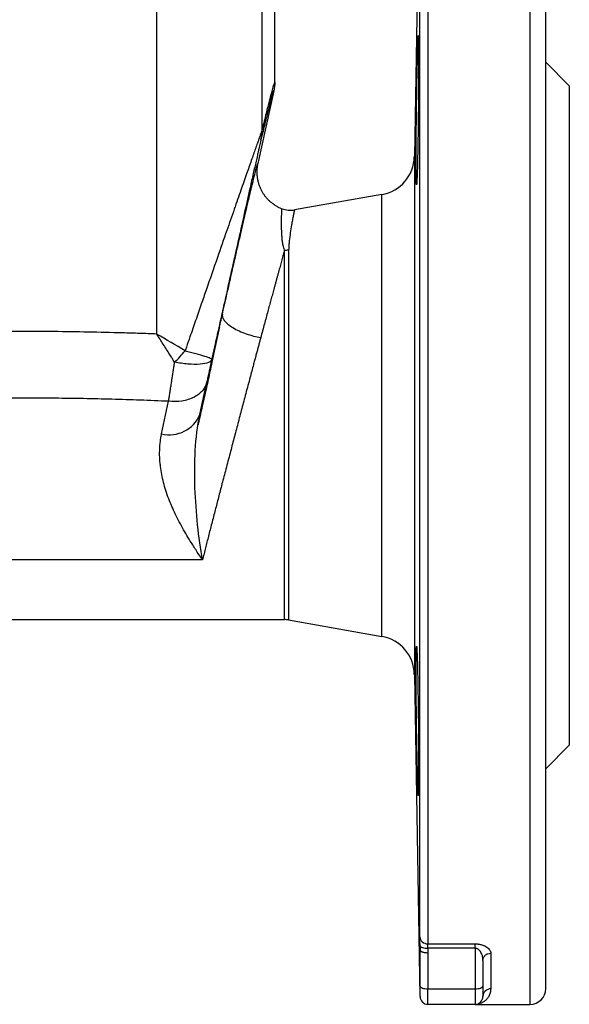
# Model space of a CAD drawing. Header units: millimetres. Extents: x 415 to 1550, y 0 to 812.
# Tile 42 of 51: x 1173 to 1243, y 235 to 361. Entities that reach past the tile are written whole.
import ezdxf

# ---------------------------------------------------------------- set-up
doc = ezdxf.new("R2010")
doc.units = ezdxf.units.MM

msp = doc.modelspace()

# ---------------------------------------------------------------- linework, layer by layer
at = {"color": 8, "linetype": 'Continuous', "lineweight": 25}
for p, q in [((1225.34, 385.34), (1225.34, 243.04)), ((1238.35, 385.34), (1238.35, 235.34)), ((1224.34, 243.92), (1224.34, 384.36)), ((1223.62, 343.32), (1223.62, 277.37)), ((1219.49, 282.2), (1219.49, 338.48))]:
    msp.add_line(p, q, dxfattribs=at)
at = {"color": 7, "linetype": 'Continuous', "lineweight": 25}
for p, q in [((1224.34, 384.36), (1223.62, 343.32)), ((1190.81, 320.71), (1190.81, 382.09)), ((1204.18, 377.61), (1204.18, 346.55)), ((1205.85, 352.79), (1205.85, 377.34)), ((1243.36, 352.34), (1240.35, 355.35)), ((1205.85, 352.79), (1205.83, 352.74)), ((1205.83, 352.74), (1205.85, 352.79)), ((1205.85, 352.53), (1205.84, 352.74)), ((1205.74, 351.7), (1203.68, 342.43)), ((1219.49, 338.48), (1208.37, 336.52)), ((1198.8, 321.62), (1198.52, 320.29)), ((1196.32, 310.46), (1197.2, 314.6)), ((1191.43, 308.01), (1192.32, 312.15)), ((1196.63, 291.96), (1150.08, 291.96)), ((1139.62, 284.34), (1207.09, 284.34)), ((1207.61, 284.3), (1219.49, 282.2)), ((1223.62, 277.37), (1224.34, 236.33)), ((1240.35, 265.34), (1243.36, 268.35)), ((1224.35, 237.66), (1224.35, 242.26)), ((1225.34, 243.04), (1231.35, 243.04)), ((1231.35, 242.49), (1225.35, 242.49)), ((1225.35, 242.49), (1225.35, 241.92)), ((1231.35, 242.49), (1231.35, 243.04)), ((1231.35, 242.49), (1231.35, 237.32)), ((1225.35, 241.92), (1225.35, 237.32)), ((1232.35, 240.94), (1232.35, 237.66)), ((1233.35, 241.85), (1233.35, 237.32)), ((1225.35, 237.32), (1231.35, 237.32)), ((1225.35, 235.34), (1225.35, 237.32)), ((1231.35, 237.32), (1231.35, 235.34)), ((1231.35, 235.34), (1225.35, 235.34)), ((1231.35, 235.34), (1238.35, 235.34))]:
    msp.add_line(p, q, dxfattribs=at)
at = {"color": 8, "linetype": 'Continuous', "lineweight": 25, "flags": 128}
for points in [[(1207.09, 284.34), (1207.09, 284.39), (1207.09, 284.74), (1207.09, 285.45), (1207.09, 286.49), (1207.09, 287.86), (1207.09, 289.54), (1207.09, 291.5), (1207.09, 293.72), (1207.09, 296.17), (1207.09, 298.81), (1207.09, 301.61), (1207.09, 304.53), (1207.09, 307.52), (1207.09, 310.56), (1207.09, 313.59), (1207.09, 316.58), (1207.09, 319.48), (1207.09, 322.26), (1207.09, 324.88), (1207.09, 327.29), (1207.09, 329.48), (1207.09, 331.4)], [(1207.61, 331.44), (1207.61, 329.51), (1207.61, 327.32), (1207.61, 324.9), (1207.61, 322.28), (1207.61, 319.5), (1207.61, 316.59), (1207.61, 313.6), (1207.61, 310.56), (1207.61, 307.52), (1207.61, 304.52), (1207.61, 301.59), (1207.61, 298.79), (1207.61, 296.15), (1207.61, 293.69), (1207.61, 291.47), (1207.61, 289.5), (1207.61, 287.82), (1207.61, 286.45), (1207.61, 285.4), (1207.61, 284.7), (1207.61, 284.34), (1207.61, 284.3)]]:
    msp.add_lwpolyline(points, dxfattribs=at)
at = {"color": 7, "linetype": 'Continuous', "lineweight": 25, "flags": 128}
for points in [[(1224.35, 237.66), (1224.37, 237.59), (1224.43, 237.53), (1224.52, 237.47), (1224.65, 237.42), (1224.8, 237.37), (1224.97, 237.34), (1225.16, 237.32), (1225.35, 237.32)], [(1231.35, 237.32), (1231.55, 237.32), (1231.74, 237.34), (1231.91, 237.37), (1232.06, 237.42), (1232.19, 237.47), (1232.28, 237.53), (1232.34, 237.59), (1232.35, 237.66)]]:
    msp.add_lwpolyline(points, dxfattribs=at)
at = {"color": 7, "linetype": 'Continuous', "lineweight": 25}
for centre, radius, start, end in [((1218.62, 343.41), 5, 280, 359), ((1192.43, 312.11), 4.22, 256.3359, 337.0331), ((1207.09, 281.34), 3, 80, 90.0001), ((1218.62, 277.28), 5, 1, 80), ((1233.34, 236.33), 0.987, 89.2469, 179.2255), ((1238.35, 237.34), 2, 270, 0), ((1225.35, 236.34), 1, 180, 270), ((1231.35, 236.34), 1, 270, 0)]:
    msp.add_arc(centre, radius, start, end, dxfattribs=at)
for points, knots in [([(1240.35, 237.34), (1240.35, 237.34), (1240.35, 245.03), (1240.35, 272.41), (1240.35, 290.98), (1240.35, 329.7), (1240.35, 348.27), (1240.35, 375.65), (1240.35, 383.34), (1240.35, 383.34)], [0, 0, 0, 0, 0.25, 0.25, 0.5, 0.5, 0.75, 0.75, 1, 1, 1, 1]), ([(1223.9, 349.23), (1223.9, 349.33), (1223.9, 349.52), (1223.9, 349.8), (1223.91, 350.08), (1223.91, 350.36), (1223.92, 350.65), (1223.93, 351.16), (1223.94, 351.92), (1223.95, 352.85), (1223.97, 353.72), (1223.98, 354.38), (1224, 354.9), (1224.01, 355.39), (1224.03, 356.23), (1224.05, 357.26), (1224.08, 358.13), (1224.11, 358.63), (1224.13, 358.79), (1224.15, 358.61), (1224.16, 358.05), (1224.17, 357.16), (1224.17, 355.99), (1224.17, 354.81), (1224.17, 353.77), (1224.16, 352.93), (1224.16, 352.05), (1224.15, 351.29), (1224.14, 350.66), (1224.14, 350.19), (1224.13, 349.71), (1224.13, 349.39), (1224.13, 349.23)], [0, 0, 0, 0, 0.009448, 0.018912, 0.028403, 0.037929, 0.047499, 0.057124, 0.09082, 0.12509, 0.156079, 0.187632, 0.203272, 0.218912, 0.250183, 0.317761, 0.38193, 0.442688, 0.500034, 0.564113, 0.627115, 0.689041, 0.749891, 0.810784, 0.84179, 0.872798, 0.904339, 0.935863, 0.951937, 0.967964, 0.983975, 1, 1, 1, 1]), ([(1205.74, 351.7), (1205.74, 351.71), (1205.74, 351.73), (1205.73, 351.75), (1205.73, 351.76), (1205.72, 351.75), (1205.71, 351.74), (1205.7, 351.72), (1205.68, 351.68), (1205.67, 351.64), (1205.65, 351.58), (1205.6, 351.44), (1205.5, 351.1), (1205.31, 350.41), (1205.08, 349.48), (1204.85, 348.58), (1204.66, 347.82), (1204.53, 347.28), (1204.39, 346.71), (1204.25, 346.11), (1204.14, 345.69), (1204.09, 345.47)], [0, 0, 0, 0, 0.024829, 0.049683, 0.074569, 0.099489, 0.12445, 0.149455, 0.174509, 0.199617, 0.224783, 0.250012, 0.374591, 0.499986, 0.623888, 0.749988, 0.799379, 0.849051, 0.89903, 0.949339, 1, 1, 1, 1]), ([(1243.35, 352.34), (1243.35, 352.34), (1243.35, 352.34), (1243.35, 352.33), (1243.35, 352.3), (1243.35, 352.27), (1243.35, 352.22), (1243.35, 352.17), (1243.35, 352.11), (1243.35, 352.03), (1243.35, 351.95), (1243.35, 351.86), (1243.35, 351.76), (1243.35, 351.44), (1243.35, 350.77), (1243.35, 349.44), (1243.35, 347.7), (1243.35, 345.54), (1243.35, 343), (1243.35, 340.09), (1243.35, 336.87), (1243.35, 333.39), (1243.35, 329.7), (1243.35, 325.88), (1243.35, 321.97), (1243.35, 318.07), (1243.35, 314.19), (1243.35, 310.34), (1243.35, 306.5), (1243.35, 302.61), (1243.35, 298.72), (1243.35, 294.81), (1243.35, 290.99), (1243.35, 287.3), (1243.35, 283.81), (1243.35, 280.59), (1243.35, 277.68), (1243.35, 275.15), (1243.35, 272.99), (1243.35, 271.25), (1243.35, 269.91), (1243.35, 269.19), (1243.35, 268.82), (1243.35, 268.65), (1243.35, 268.51), (1243.35, 268.42), (1243.35, 268.35), (1243.35, 268.35), (1243.35, 268.34)], [0, 0, 0, 0, 0.004866, 0.009725, 0.014581, 0.019433, 0.024283, 0.029132, 0.033981, 0.038831, 0.043683, 0.048539, 0.0534, 0.058266, 0.089135, 0.120009, 0.152165, 0.184325, 0.217166, 0.25001, 0.282851, 0.315695, 0.347852, 0.380012, 0.410881, 0.441755, 0.470876, 0.500001, 0.529122, 0.558247, 0.589116, 0.61999, 0.652146, 0.684306, 0.717147, 0.749991, 0.782832, 0.815676, 0.847833, 0.879993, 0.910862, 0.941736, 0.951461, 0.961168, 0.970867, 0.980566, 0.990274, 1, 1, 1, 1]), ([(1224.13, 349.23), (1224.13, 349.13), (1224.13, 348.91), (1224.12, 348.59), (1224.12, 348.28), (1224.11, 347.96), (1224.11, 347.46), (1224.1, 346.77), (1224.09, 345.9), (1224.07, 345.02), (1224.05, 343.84), (1224.03, 342.77), (1224.01, 341.98), (1224, 341.6), (1223.98, 341.06), (1223.95, 340.4), (1223.92, 339.86), (1223.9, 339.67), (1223.87, 339.87), (1223.85, 340.46), (1223.84, 341.34), (1223.84, 342.48), (1223.84, 343.61), (1223.85, 344.63), (1223.85, 345.46), (1223.86, 346.34), (1223.87, 347.11), (1223.88, 347.75), (1223.88, 348.24), (1223.89, 348.74), (1223.89, 349.07), (1223.9, 349.23)], [0, 0, 0, 0, 0.0107554, 0.0214806, 0.0321854, 0.0428798, 0.0535739, 0.083448, 0.1131223, 0.1460732, 0.1786573, 0.2500643, 0.2813348, 0.2969747, 0.3126146, 0.3750803, 0.4380272, 0.5000152, 0.566721, 0.630601, 0.691652, 0.7498737, 0.8083235, 0.8389036, 0.8695216, 0.9014002, 0.933406, 0.9499756, 0.9665611, 0.9832177, 1, 1, 1, 1]), ([(1204.18, 346.55), (1204.17, 346.54), (1204.16, 346.5), (1204.13, 346.43), (1204.11, 346.36), (1204.07, 346.27), (1204.03, 346.14), (1203.96, 345.94), (1203.85, 345.64), (1203.74, 345.32), (1203.58, 344.89), (1203.31, 344.11), (1202.85, 342.82), (1202.23, 341.04), (1201.5, 338.97), (1200.66, 336.55), (1199.66, 333.69), (1198.47, 330.25), (1197.38, 327.1), (1196.45, 324.43), (1195.76, 322.44), (1195.13, 320.62), (1194.68, 319.33), (1194.48, 318.74), (1194.43, 318.58)], [0, 0, 0, 0, 0.005774, 0.011809, 0.018084, 0.024589, 0.031322, 0.045101, 0.062597, 0.082441, 0.093864, 0.125131, 0.186026, 0.250095, 0.324464, 0.407759, 0.500054, 0.614184, 0.750014, 0.808654, 0.875004, 0.9432, 0.984851, 1, 1, 1, 1]), ([(1204.09, 345.47), (1204.09, 345.45), (1204.07, 345.4), (1204.05, 345.31), (1204.03, 345.21), (1204.01, 345.1), (1203.98, 344.99), (1203.93, 344.79), (1203.86, 344.49), (1203.76, 344.02), (1203.62, 343.43), (1203.4, 342.47), (1203.09, 341.1), (1202.59, 338.87), (1201.92, 335.86), (1201.12, 332.3), (1200.29, 328.57), (1199.57, 325.33), (1198.93, 322.46), (1198.38, 320), (1198.01, 318.34), (1197.82, 317.5)], [0, 0, 0, 0, 0.005639, 0.011385, 0.017257, 0.023268, 0.029434, 0.035769, 0.052688, 0.071535, 0.096904, 0.12511, 0.183117, 0.25009, 0.366005, 0.500039, 0.620402, 0.750015, 0.830959, 0.914279, 1, 1, 1, 1]), ([(1203.68, 342.43), (1203.66, 342.35), (1203.63, 342.2), (1203.6, 341.98), (1203.58, 341.75), (1203.56, 341.52), (1203.56, 341.29), (1203.57, 341.07), (1203.58, 340.84), (1203.61, 340.61), (1203.65, 340.39), (1203.7, 340.17), (1203.75, 339.96), (1203.82, 339.75), (1203.89, 339.55), (1203.97, 339.35), (1204.06, 339.16), (1204.18, 338.93), (1204.33, 338.66), (1204.54, 338.36), (1204.78, 338.06), (1205.05, 337.78), (1205.34, 337.51), (1205.67, 337.26), (1206.01, 337.03), (1206.38, 336.83), (1206.64, 336.73), (1206.77, 336.67)], [0, 0, 0, 0, 0.031876, 0.063887, 0.095986, 0.128127, 0.160262, 0.192344, 0.224324, 0.256154, 0.287788, 0.31918, 0.350284, 0.381057, 0.411458, 0.441447, 0.470988, 0.500046, 0.550078, 0.601876, 0.655313, 0.710235, 0.766461, 0.823786, 0.881982, 0.940806, 1, 1, 1, 1]), ([(1199.17, 323.25), (1199.48, 324.61), (1200.1, 327.35), (1200.94, 331.05), (1201.71, 334.38), (1202.36, 337.17), (1202.79, 339.01), (1202.96, 339.69), (1203, 339.84)], [0, 0, 0, 0, 0.189731, 0.379451, 0.569176, 0.758892, 0.948623, 1, 1, 1, 1]), ([(1207.09, 331.4), (1207.06, 331.5), (1207, 331.7), (1206.92, 331.99), (1206.86, 332.28), (1206.82, 332.55), (1206.79, 332.83), (1206.77, 333.09), (1206.75, 333.36), (1206.72, 333.85), (1206.7, 334.53), (1206.71, 335.15), (1206.72, 335.56), (1206.72, 335.81), (1206.73, 336.03), (1206.74, 336.22), (1206.75, 336.38), (1206.76, 336.51), (1206.76, 336.6), (1206.77, 336.66), (1206.77, 336.67), (1206.77, 336.67)], [0, 0, 0, 0, 0.030819, 0.062551, 0.093817, 0.124963, 0.153362, 0.187527, 0.218773, 0.250006, 0.369097, 0.499951, 0.552694, 0.606138, 0.660283, 0.715129, 0.77068, 0.826944, 0.883921, 0.941606, 1, 1, 1, 1]), ([(1206.77, 336.67), (1207.02, 336.58), (1207.29, 336.52), (1207.83, 336.46), (1208.1, 336.48), (1208.37, 336.52)], [0, 0, 0, 0, 0.5, 0.5, 1, 1, 1, 1]), ([(1208.37, 336.52), (1208.36, 336.52), (1208.36, 336.52), (1208.35, 336.5), (1208.35, 336.48), (1208.34, 336.44), (1208.32, 336.39), (1208.31, 336.34), (1208.3, 336.27), (1208.26, 336.11), (1208.2, 335.8), (1208.1, 335.27), (1207.97, 334.55), (1207.83, 333.68), (1207.72, 332.85), (1207.66, 332.3), (1207.64, 332.01), (1207.62, 331.73), (1207.62, 331.53), (1207.61, 331.44)], [0, 0, 0, 0, 0.030674, 0.061514, 0.092522, 0.123696, 0.155038, 0.186547, 0.218222, 0.250065, 0.371716, 0.500044, 0.604004, 0.750004, 0.874986, 0.909516, 0.937492, 0.970194, 1, 1, 1, 1]), ([(1207.09, 331.4), (1207.07, 331.31), (1207.01, 331.11), (1206.93, 330.81), (1206.84, 330.5), (1206.75, 330.18), (1206.66, 329.84), (1206.56, 329.5), (1206.47, 329.15), (1206.37, 328.79), (1206.27, 328.42), (1206.16, 328.04), (1206.06, 327.65), (1205.95, 327.25), (1205.83, 326.84), (1205.7, 326.35), (1205.54, 325.76), (1205.35, 325.07), (1205.16, 324.35), (1204.95, 323.59), (1204.74, 322.81), (1204.52, 321.99), (1204.29, 321.14), (1204.13, 320.55), (1204.05, 320.26)], [0, 0, 0, 0, 0.033961, 0.068185, 0.102673, 0.137425, 0.172441, 0.207722, 0.243268, 0.27908, 0.315158, 0.351503, 0.388115, 0.424994, 0.462141, 0.499557, 0.557176, 0.616203, 0.67664, 0.738487, 0.801745, 0.866416, 0.932501, 1, 1, 1, 1]), ([(1196.32, 310.46), (1196.36, 310.64), (1196.44, 311.01), (1196.56, 311.55), (1196.68, 312.1), (1196.8, 312.64), (1196.92, 313.19), (1197.04, 313.73), (1197.16, 314.27), (1197.28, 314.81), (1197.4, 315.35), (1197.52, 315.89), (1197.64, 316.43), (1197.8, 317.15), (1198, 318.05), (1198.24, 319.11), (1198.48, 320.16), (1198.71, 321.2), (1198.94, 322.23), (1199.09, 322.91), (1199.17, 323.25)], [0, 0, 0, 0, 0.0417674, 0.0834756, 0.1251369, 0.1667635, 0.2083678, 0.2499622, 0.291559, 0.3331705, 0.3748092, 0.4164872, 0.458217, 0.5000108, 0.5836167, 0.6669804, 0.750201, 0.833378, 0.9166111, 1, 1, 1, 1]), ([(1199.17, 323.25), (1199.15, 323.13), (1199.15, 323), (1199.23, 322.73), (1199.31, 322.59), (1199.53, 322.29), (1199.68, 322.14), (1200.05, 321.83), (1200.26, 321.68), (1200.76, 321.38), (1201.03, 321.24), (1201.61, 320.98), (1201.91, 320.86), (1202.53, 320.64), (1202.84, 320.54), (1203.46, 320.38), (1203.76, 320.31), (1204.05, 320.26)], [0, 0, 0, 0, 0.125, 0.125, 0.25, 0.25, 0.375, 0.375, 0.5, 0.5, 0.625, 0.625, 0.75, 0.75, 0.875, 0.875, 1, 1, 1, 1]), ([(1190.81, 320.71), (1190.45, 320.73), (1189.72, 320.76), (1188.27, 320.8), (1185.72, 320.88), (1182.08, 320.97), (1177.71, 321.03), (1173.66, 321.05), (1169.92, 321.04), (1166.47, 321), (1162.98, 320.93), (1159.45, 320.84), (1157.08, 320.76), (1155.9, 320.71)], [0, 0, 0, 0, 0.031311, 0.0625, 0.125, 0.249999, 0.375595, 0.499998, 0.597872, 0.696809, 0.79681, 0.897874, 1, 1, 1, 1]), ([(1193.09, 317.13), (1193.03, 317.22), (1192.9, 317.43), (1192.66, 317.82), (1192.34, 318.32), (1191.95, 318.93), (1191.54, 319.57), (1191.16, 320.18), (1190.92, 320.55), (1190.81, 320.71)], [0, 0, 0, 0, 0.0759795, 0.1847677, 0.3262048, 0.4999985, 0.6940486, 0.8606303, 1, 1, 1, 1]), ([(1198.52, 320.29), (1198.4, 319.76), (1198.1, 318.41), (1197.68, 316.36), (1197.21, 314.18), (1196.71, 312), (1196.34, 310.32), (1196.11, 309.3), (1196.07, 309.13)], [0, 0, 0, 0, 0.143111, 0.365714, 0.550682, 0.726215, 0.954112, 1, 1, 1, 1]), ([(1204.05, 320.26), (1204.01, 320.1), (1203.93, 319.79), (1203.8, 319.3), (1203.66, 318.8), (1203.52, 318.28), (1203.38, 317.75), (1203.23, 317.2), (1202.98, 316.27), (1202.6, 314.83), (1202.1, 312.94), (1201.58, 310.98), (1201.08, 309.08), (1200.58, 307.18), (1200.07, 305.24), (1199.56, 303.3), (1199.07, 301.43), (1198.62, 299.71), (1198.27, 298.33), (1197.98, 297.24), (1197.76, 296.38), (1197.55, 295.56), (1197.35, 294.78), (1197.16, 294.02), (1196.97, 293.3), (1196.8, 292.61), (1196.69, 292.18), (1196.63, 291.96)], [0, 0, 0, 0, 0.016473, 0.033411, 0.050815, 0.068684, 0.087018, 0.105818, 0.125083, 0.181813, 0.250193, 0.312754, 0.375318, 0.437845, 0.500418, 0.568783, 0.633235, 0.693774, 0.750406, 0.783416, 0.815906, 0.847879, 0.879333, 0.910272, 0.940695, 0.970604, 1, 1, 1, 1]), ([(1194.43, 318.58), (1194.89, 318.47), (1195.35, 318.35), (1196.19, 318.12), (1196.58, 318.01), (1196.89, 317.91)], [0, 0, 0, 0, 0.5, 0.5, 1, 1, 1, 1]), ([(1197.82, 317.5), (1197.79, 317.35), (1197.65, 317.21), (1197.15, 316.99), (1196.79, 316.91), (1195.88, 316.84), (1195.34, 316.84), (1194.22, 316.94), (1193.64, 317.02), (1193.09, 317.13)], [0, 0, 0, 0, 0.25, 0.25, 0.5, 0.5, 0.75, 0.75, 1, 1, 1, 1]), ([(1196.89, 317.91), (1197.21, 317.81), (1197.45, 317.72), (1197.76, 317.58), (1197.83, 317.53), (1197.82, 317.5)], [0, 0, 0, 0, 0.5, 0.5, 1, 1, 1, 1]), ([(1197.82, 317.5), (1197.81, 317.42), (1197.77, 317.27), (1197.72, 317.04), (1197.67, 316.81), (1197.63, 316.59), (1197.58, 316.37), (1197.53, 316.16), (1197.47, 315.89), (1197.41, 315.58), (1197.33, 315.24), (1197.26, 314.91), (1197.22, 314.7), (1197.2, 314.6)], [0, 0, 0, 0, 0.071792, 0.143334, 0.214712, 0.286013, 0.357327, 0.42874, 0.500341, 0.625637, 0.750359, 0.874986, 1, 1, 1, 1]), ([(1192.32, 312.15), (1192.33, 312.23), (1192.36, 312.4), (1192.4, 312.66), (1192.44, 312.94), (1192.49, 313.22), (1192.53, 313.51), (1192.58, 313.82), (1192.63, 314.13), (1192.69, 314.5), (1192.75, 314.94), (1192.83, 315.44), (1192.91, 315.98), (1193, 316.54), (1193.06, 316.93), (1193.09, 317.13)], [0, 0, 0, 0, 0.060021, 0.120793, 0.182296, 0.244513, 0.307421, 0.370998, 0.435219, 0.500057, 0.593873, 0.690877, 0.790979, 0.894064, 1, 1, 1, 1]), ([(1197.2, 314.6), (1197.1, 314.2), (1196.91, 313.82), (1196.34, 313.16), (1195.96, 312.87), (1195.08, 312.43), (1194.57, 312.27), (1193.48, 312.1), (1192.9, 312.09), (1192.32, 312.15)], [0, 0, 0, 0, 0.25, 0.25, 0.5, 0.5, 0.75, 0.75, 1, 1, 1, 1]), ([(1192.32, 312.15), (1191.71, 312.17), (1190.51, 312.22), (1188.7, 312.29), (1186.9, 312.35), (1185.09, 312.4), (1183.29, 312.45), (1181.48, 312.49), (1179.67, 312.51), (1177.87, 312.54), (1176.06, 312.55), (1174.26, 312.56), (1172.45, 312.56), (1170.65, 312.55), (1168.84, 312.54), (1167.03, 312.51), (1165.23, 312.49), (1163.42, 312.45), (1161.62, 312.4), (1159.81, 312.35), (1158.01, 312.29), (1156.2, 312.22), (1155, 312.17), (1154.39, 312.15)], [0, 0, 0, 0, 0.047672, 0.095329, 0.142972, 0.190602, 0.238221, 0.285832, 0.333435, 0.381032, 0.428624, 0.476215, 0.523804, 0.571394, 0.618986, 0.666582, 0.714183, 0.761792, 0.809409, 0.857037, 0.904677, 0.952331, 1, 1, 1, 1]), ([(1196.63, 291.96), (1196.39, 293.37), (1196.18, 294.87), (1195.86, 297.95), (1195.74, 299.54), (1195.62, 302.73), (1195.63, 304.33), (1195.81, 307.46), (1196, 309), (1196.32, 310.46)], [0, 0, 0, 0, 0.25, 0.25, 0.5, 0.5, 0.75, 0.75, 1, 1, 1, 1]), ([(1196.63, 291.96), (1196.48, 292.18), (1196.19, 292.61), (1195.78, 293.24), (1195.31, 293.98), (1194.79, 294.82), (1194.02, 296.13), (1193.17, 297.75), (1192.29, 299.77), (1191.64, 301.78), (1191.33, 303.37), (1191.22, 304.46), (1191.18, 305.07), (1191.18, 305.68), (1191.2, 306.27), (1191.25, 306.86), (1191.32, 307.44), (1191.4, 307.82), (1191.43, 308.01)], [0, 0, 0, 0, 0.043883, 0.085547, 0.124995, 0.189187, 0.249999, 0.379579, 0.499979, 0.628447, 0.749935, 0.787274, 0.824008, 0.860177, 0.895818, 0.930973, 0.965686, 1, 1, 1, 1]), ([(1224.13, 261.95), (1224.13, 261.95), (1224.13, 261.96), (1224.12, 261.97), (1224.12, 262), (1224.11, 262.04), (1224.11, 262.11), (1224.1, 262.26), (1224.09, 262.54), (1224.07, 262.92), (1224.05, 263.58), (1224.03, 264.43), (1224.01, 265.3), (1224, 265.79), (1223.98, 266.55), (1223.95, 267.8), (1223.92, 269.59), (1223.9, 271.5), (1223.87, 273.42), (1223.85, 275.24), (1223.84, 276.84), (1223.84, 278.21), (1223.84, 279.15), (1223.85, 279.78), (1223.85, 280.19), (1223.86, 280.52), (1223.87, 280.72), (1223.88, 280.84), (1223.88, 280.9), (1223.89, 280.94), (1223.89, 280.95), (1223.9, 280.95)], [0, 0, 0, 0, 0.010755, 0.021481, 0.032185, 0.04288, 0.053574, 0.083448, 0.113122, 0.146073, 0.178657, 0.250064, 0.281335, 0.296975, 0.312615, 0.37508, 0.438027, 0.500015, 0.566723, 0.630602, 0.691652, 0.749873, 0.808323, 0.838903, 0.869521, 0.9014, 0.933406, 0.949976, 0.966561, 0.983218, 1, 1, 1, 1]), ([(1223.9, 280.95), (1223.9, 280.95), (1223.9, 280.95), (1223.9, 280.94), (1223.91, 280.92), (1223.91, 280.89), (1223.92, 280.85), (1223.93, 280.76), (1223.94, 280.58), (1223.95, 280.26), (1223.97, 279.85), (1223.98, 279.45), (1224, 279.09), (1224.01, 278.7), (1224.03, 277.94), (1224.05, 276.67), (1224.08, 274.95), (1224.11, 273.2), (1224.13, 271.39), (1224.15, 269.55), (1224.16, 267.74), (1224.17, 266.11), (1224.17, 264.69), (1224.17, 263.72), (1224.17, 263.09), (1224.16, 262.68), (1224.16, 262.36), (1224.15, 262.17), (1224.14, 262.06), (1224.14, 262), (1224.13, 261.96), (1224.13, 261.95), (1224.13, 261.95)], [0, 0, 0, 0, 0.009448, 0.018912, 0.028403, 0.037929, 0.047499, 0.057124, 0.09082, 0.12509, 0.156079, 0.187632, 0.203272, 0.218912, 0.250183, 0.317761, 0.38193, 0.442688, 0.500034, 0.564113, 0.627115, 0.689041, 0.749891, 0.810784, 0.84179, 0.872798, 0.904339, 0.935863, 0.951937, 0.967964, 0.983975, 1, 1, 1, 1]), ([(1224.34, 243.92), (1224.34, 243.69), (1224.45, 243.46), (1224.82, 243.14), (1225.08, 243.04), (1225.34, 243.04)], [0, 0, 0, 0, 0.5, 0.5, 1, 1, 1, 1]), ([(1224.35, 242.81), (1224.35, 242.85), (1224.35, 242.93), (1224.34, 243.05), (1224.34, 243.16), (1224.34, 243.26), (1224.34, 243.37), (1224.34, 243.5), (1224.34, 243.65), (1224.34, 243.8), (1224.34, 243.88), (1224.34, 243.92)], [0, 0, 0, 0, 0.083979, 0.167233, 0.250114, 0.332984, 0.416201, 0.500123, 0.667212, 0.832849, 1, 1, 1, 1]), ([(1224.35, 242.81), (1224.35, 242.7), (1224.35, 242.52), (1224.35, 242.33), (1224.35, 242.26)], [0, 0, 0, 0, 0.585098, 1, 1, 1, 1]), ([(1224.35, 242.81), (1224.35, 242.77), (1224.37, 242.73), (1224.47, 242.65), (1224.55, 242.61), (1224.74, 242.55), (1224.86, 242.52), (1225.1, 242.49), (1225.23, 242.49), (1225.35, 242.49)], [0, 0, 0, 0, 0.25, 0.25, 0.5, 0.5, 0.75, 0.75, 1, 1, 1, 1]), ([(1224.35, 242.26), (1224.36, 242.25), (1224.36, 242.22), (1224.38, 242.18), (1224.41, 242.15), (1224.45, 242.11), (1224.5, 242.08), (1224.57, 242.04), (1224.66, 242.01), (1224.8, 241.97), (1224.96, 241.94), (1225.15, 241.92), (1225.28, 241.92), (1225.35, 241.92)], [0, 0, 0, 0, 0.065428, 0.133315, 0.203404, 0.275367, 0.348809, 0.423279, 0.498288, 0.624885, 0.749126, 0.862685, 1, 1, 1, 1]), ([(1231.35, 243.04), (1231.39, 243.04), (1231.47, 243.04), (1231.59, 243.03), (1231.71, 243.02), (1231.86, 243), (1232.04, 242.97), (1232.3, 242.9), (1232.6, 242.78), (1232.88, 242.62), (1233.1, 242.43), (1233.23, 242.26), (1233.31, 242.11), (1233.35, 241.98), (1233.35, 241.9), (1233.35, 241.85)], [0, 0, 0, 0, 0.031098, 0.062175, 0.093447, 0.125121, 0.18656, 0.250144, 0.370543, 0.499915, 0.62233, 0.749874, 0.832891, 0.916066, 1, 1, 1, 1]), ([(1232.35, 240.94), (1232.35, 241), (1232.35, 241.1), (1232.34, 241.2), (1232.33, 241.24)], [0, 0, 0, 0, 0.563017, 1, 1, 1, 1]), ([(1232.35, 240.94), (1232.35, 241.05), (1232.38, 241.16), (1232.47, 241.39), (1232.55, 241.5), (1232.75, 241.68), (1232.86, 241.75), (1233.11, 241.83), (1233.24, 241.85), (1233.35, 241.85)], [0, 0, 0, 0, 0.25, 0.25, 0.5, 0.5, 0.75, 0.75, 1, 1, 1, 1]), ([(1224.35, 236.34), (1224.35, 236.34), (1224.35, 236.35), (1224.35, 236.36), (1224.35, 236.37), (1224.35, 236.4), (1224.35, 236.45), (1224.35, 236.54), (1224.35, 236.7), (1224.35, 236.9), (1224.35, 237.1), (1224.35, 237.3), (1224.35, 237.47), (1224.35, 237.6), (1224.35, 237.66)], [0, 0, 0, 0, 0.0489705, 0.0976966, 0.1463526, 0.1951135, 0.2441535, 0.3719818, 0.5000307, 0.627859, 0.7559079, 0.8373591, 0.9184523, 1, 1, 1, 1]), ([(1233.35, 237.32), (1233.34, 237.14), (1233.31, 236.79), (1233.12, 236.35), (1232.85, 235.98), (1232.53, 235.7), (1232.18, 235.51), (1231.92, 235.41), (1231.8, 235.39), (1231.79, 235.39)], [0, 0, 0, 0, 0.161364, 0.334666, 0.501412, 0.669397, 0.841273, 0.987429, 1, 1, 1, 1]), ([(1232.35, 237.66), (1232.35, 237.62), (1232.35, 237.55), (1232.35, 237.44), (1232.35, 237.34), (1232.35, 237.23), (1232.35, 237.08), (1232.35, 236.9), (1232.35, 236.7), (1232.35, 236.54), (1232.35, 236.44), (1232.35, 236.38), (1232.35, 236.35), (1232.35, 236.35), (1232.35, 236.34)], [0, 0, 0, 0, 0.048971, 0.097697, 0.146353, 0.195114, 0.244154, 0.371982, 0.500031, 0.627859, 0.755908, 0.837359, 0.918452, 1, 1, 1, 1]), ([(1224.34, 236.33), (1224.34, 236.33), (1224.34, 236.33), (1224.34, 236.32), (1224.35, 236.33), (1224.35, 236.34), (1224.35, 236.34)], [0, 0, 0, 0, 0.242401, 0.489313, 0.741572, 1, 1, 1, 1])]:
    msp.add_open_spline(points, degree=3, knots=knots, dxfattribs=at)
at = {"color": 8, "linetype": 'Continuous', "lineweight": 25}
for points, knots in [([(1205.83, 352.74), (1205.81, 352.74), (1205.77, 352.73), (1205.49, 351.72), (1205.1, 350.26), (1204.69, 348.63), (1204.35, 347.25), (1204.18, 346.55)], [0, 0, 0, 0, 0.195932, 0.464811, 0.638956, 0.817041, 1, 1, 1, 1]), ([(1203, 339.84), (1203.1, 340.27), (1203.35, 341.29), (1203.59, 342.21), (1203.65, 342.35), (1203.68, 342.43)], [0, 0, 0, 0, 0.267133, 0.633531, 1, 1, 1, 1]), ([(1232.33, 241.24), (1232.33, 241.29), (1232.31, 241.42), (1232.25, 241.62), (1232.16, 241.85), (1232.05, 242.05), (1231.91, 242.22), (1231.79, 242.33), (1231.69, 242.4), (1231.58, 242.45), (1231.47, 242.48), (1231.39, 242.48), (1231.35, 242.49)], [0, 0, 0, 0, 0.099534, 0.26374, 0.399763, 0.564923, 0.699829, 0.773514, 0.838977, 0.897375, 0.95033, 1, 1, 1, 1])]:
    msp.add_open_spline(points, degree=3, knots=knots, dxfattribs=at)
at = {"color": 7, "linetype": 'Continuous', "lineweight": 25}
for points in [[(1205.85, 352.79), (1205.85, 352.42), (1205.81, 352.06), (1205.74, 351.7)], [(1204.09, 345.47), (1204.17, 345.81), (1204.2, 346.18), (1204.18, 346.55)], [(1207.09, 331.4), (1207.27, 331.4), (1207.44, 331.42), (1207.61, 331.44)], [(1194.43, 318.58), (1193.25, 319.28), (1192.04, 320), (1190.81, 320.71)], [(1193.09, 317.13), (1193.55, 317.58), (1194.01, 318.09), (1194.43, 318.58)], [(1225.35, 242.49), (1225.34, 242.73), (1225.34, 242.93), (1225.34, 243.04)]]:
    msp.add_open_spline(points, degree=3, dxfattribs=at)

doc.saveas('drawing.dxf')
